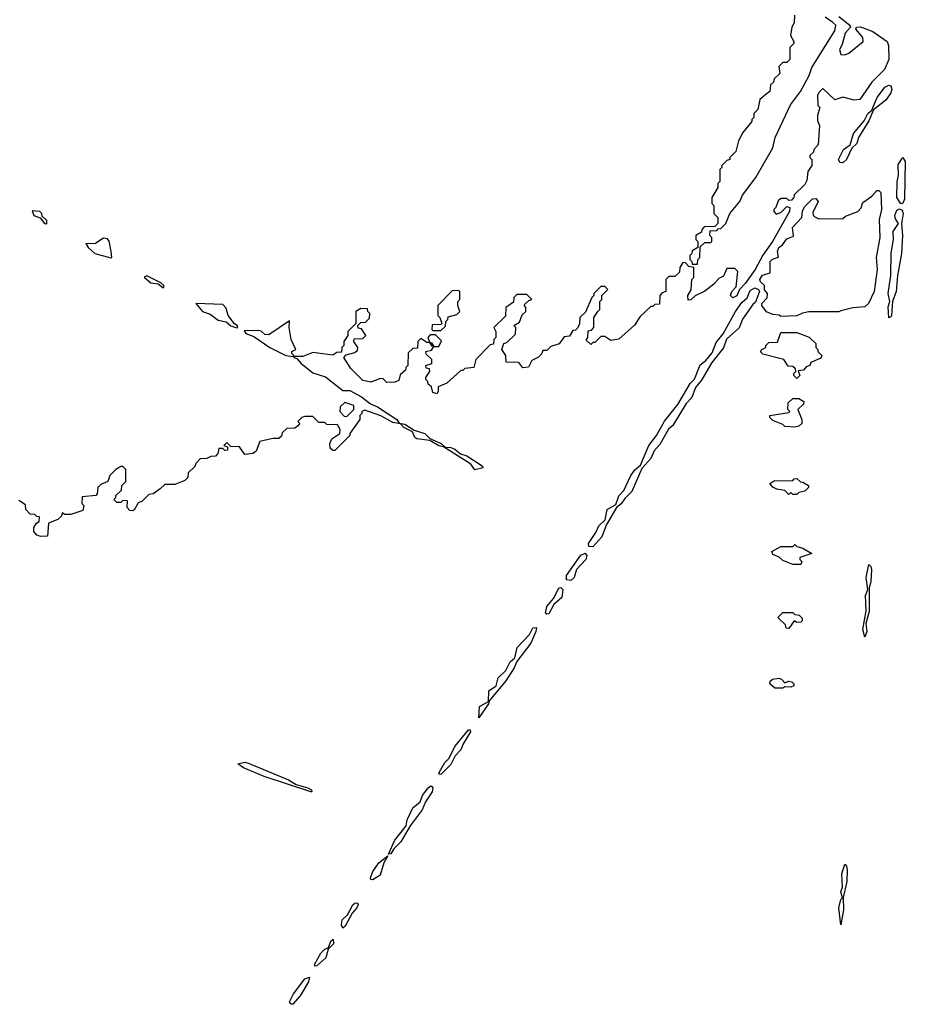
# Model space of a CAD drawing. Extents: x 2640764 to 2777785, y 718840 to 815082.
# Tile 108 of 148: x 2732530 to 2736957, y 760473 to 765393. Entities that reach past the tile are written whole.
import ezdxf

# ---------------------------------------------------------------- set-up
doc = ezdxf.new("R2010")
doc.units = 0

msp = doc.modelspace()

# ---------------------------------------------------------------- linework, layer by layer
at = {"layer": '0CON10XD'}
for points in [[(2736625, 765409.6), (2736680, 765365), (2736683.3, 765355), (2736656.2, 765325), (2736641.2, 765268.8), (2736627.5, 765245), (2736635, 765220), (2736655, 765217.5), (2736675, 765226.2), (2736745.5, 765285), (2736744.2, 765305), (2736708.8, 765345), (2736712.5, 765355), (2736733.2, 765356.8), (2736795, 765334.2), (2736866.1, 765285), (2736873.1, 765265), (2736874.2, 765195), (2736852.7, 765145), (2736789.5, 765080.5), (2736728.8, 764995), (2736701.7, 764991.7), (2736644, 765006), (2736605, 764992.5), (2736545, 765050), (2736525, 765030), (2736517.5, 765015), (2736520, 764965), (2736530, 764955), (2736517.5, 764915), (2736518.3, 764888.3), (2736527.5, 764865), (2736521.7, 764768.3), (2736500, 764745), (2736498.3, 764731.7), (2736480, 764715), (2736480, 764705), (2736490, 764695), (2736490, 764665), (2736470, 764635), (2736465, 764590), (2736455, 764570), (2736401.7, 764518.3), (2736400, 764505), (2736388.3, 764491.7), (2736375, 764490), (2736365, 764500), (2736335, 764500), (2736321.7, 764488.3), (2736310, 764455), (2736300, 764445), (2736300, 764435), (2736311.7, 764421.7), (2736335, 764430), (2736365, 764460), (2736380, 764455), (2736377.5, 764435), (2736293.8, 764285), (2736244.2, 764215.8), (2736206, 764145), (2736155.8, 764074.2), (2736127.5, 764045), (2736115, 764013.3), (2736095, 764002.5), (2736082.5, 764015), (2736090, 764035), (2736111.7, 764058.3), (2736120, 764135), (2736105, 764150), (2736065, 764150), (2736048.3, 764111.7), (2736025, 764100), (2735999.3, 764070.7), (2735955, 764036), (2735907, 764013), (2735885, 763992.5), (2735871.7, 763991.7), (2735870, 764015), (2735887, 764043), (2735890, 764095), (2735900, 764105), (2735900, 764155), (2735875, 764160), (2735858.3, 764178.3), (2735845, 764180), (2735830, 764155), (2735828.3, 764131.7), (2735805, 764110), (2735775, 764110), (2735760, 764095), (2735760, 764035), (2735741.7, 764028.3), (2735730, 764015), (2735728.3, 763971.7), (2735705, 763970), (2735695, 763960), (2735685, 763960), (2735630.7, 763909.3), (2735603, 763867), (2735525, 763796.2), (2735485, 763790), (2735455, 763810), (2735435, 763810), (2735405, 763780), (2735395, 763780), (2735385, 763770), (2735361.7, 763791.7), (2735370, 763805), (2735371.7, 763838.3), (2735388.3, 763841.7), (2735400, 763855), (2735400, 763905), (2735420, 763935)], [(2736402.5, 765415), (2736401.7, 765378.3), (2736390, 765355), (2736382.5, 765315), (2736400, 765285), (2736400, 765275), (2736380, 765255), (2736380, 765195), (2736365, 765180), (2736345, 765180), (2736325, 765160), (2736330, 765125), (2736301.7, 765098.3), (2736298.3, 765081.7), (2736283, 765067), (2736280, 765035), (2736261.7, 765021.7), (2736230, 764995), (2736220, 764945), (2736200, 764925), (2736200, 764905), (2736190, 764895), (2736190, 764885), (2736145, 764830), (2736123, 764787), (2736110, 764735), (2736080, 764705), (2736080, 764695), (2736065, 764690), (2736040, 764665), (2736040, 764655), (2736030, 764645), (2736030, 764585), (2736020, 764575), (2736020, 764555), (2735990, 764505), (2735990, 764475), (2736000, 764465), (2736000, 764425), (2736020, 764405), (2736020, 764375), (2736005, 764360), (2735951.7, 764358.3), (2735940, 764345), (2735938.3, 764331.7), (2735910, 764315), (2735910, 764295), (2735920, 764285), (2735920, 764255), (2735891.7, 764238.3), (2735890, 764225), (2735880, 764215), (2735880, 764195), (2735890, 764185), (2735891.7, 764171.7), (2735918.3, 764171.7), (2735920, 764195), (2735930, 764205), (2735931.7, 764258.3), (2735955, 764280), (2735985, 764280), (2735990, 764285), (2735990, 764305), (2735980, 764315), (2735981.7, 764338.3), (2736015, 764340), (2736021.7, 764348.3), (2736035, 764350), (2736060, 764375), (2736080, 764425), (2736130, 764485), (2736143, 764517), (2736210, 764605), (2736295, 764752.5), (2736306.7, 764805), (2736383, 764967), (2736432.5, 765035), (2736476.7, 765115), (2736490, 765155), (2736605, 765337.5), (2736608.8, 765365), (2736595, 765378.8), (2736555.8, 765405.8)], [(2736645, 764678.1), (2736629.1, 764679.1), (2736622.9, 764695), (2736648.5, 764745), (2736681.4, 764768.6), (2736697.8, 764825), (2736751.9, 764888.1), (2736768.9, 764925), (2736789.7, 764940.3), (2736816.6, 765005), (2736854, 765056), (2736873.7, 765066.3), (2736885, 765063.3), (2736890, 765045), (2736885, 765028.1), (2736859.2, 764990.8), (2736798, 764942), (2736775, 764888), (2736722.5, 764805), (2736713.8, 764775), (2736689.5, 764750.5), (2736663.1, 764695), (2736645, 764678.1)], [(2736935, 764473.3), (2736914.7, 764505), (2736915.4, 764585), (2736922.7, 764615), (2736920.8, 764669.2), (2736945, 764703.8), (2736956.9, 764685), (2736952.9, 764497.1), (2736945, 764476.7), (2736935, 764473.3)], [(2736335, 763910), (2736327, 763917), (2736295, 763920), (2736263.6, 763933.6), (2736240, 763965), (2736240, 763975), (2736267, 764003), (2736267.5, 764025), (2736253, 764043), (2736253.3, 764065), (2736233.7, 764083.7), (2736230.5, 764095), (2736243.1, 764116.9), (2736281.2, 764128.8), (2736281.9, 764185), (2736293.1, 764196.9), (2736323.6, 764206.4), (2736317.3, 764235), (2736324.2, 764255), (2736342.2, 764267.8), (2736365, 764298.6), (2736398, 764312), (2736392.9, 764355), (2736440, 764405), (2736443.1, 764436.9), (2736452.4, 764457.6), (2736492.4, 764497.6), (2736509.8, 764499.8), (2736521.4, 764485), (2736495, 764430), (2736496.4, 764416.4), (2736505, 764407.5), (2736525, 764397.5), (2736645, 764400), (2736658.3, 764411.7), (2736720, 764435), (2736737, 764453), (2736745, 764480), (2736789.3, 764510.7), (2736815, 764540), (2736825, 764540), (2736835, 764530), (2736837.8, 764445), (2736825.6, 764395), (2736829.4, 764305), (2736812, 764205), (2736815.5, 764145.5), (2736802, 764035), (2736772.5, 763975), (2736755, 763957.5), (2736695, 763952.5), (2736635, 763937.5), (2736625, 763932.5), (2736475, 763932.5), (2736443, 763927), (2736415, 763912.5), (2736335, 763910)], [(2736875, 763903.8), (2736871.4, 763958.6), (2736878.8, 763985), (2736871.3, 764025), (2736884.6, 764115), (2736886, 764226), (2736897.1, 764295), (2736895.5, 764335), (2736923.3, 764375), (2736907.4, 764397.4), (2736904, 764415), (2736915, 764441.4), (2736928.3, 764448.3), (2736941.2, 764441.2), (2736945.8, 764425), (2736937.5, 764375), (2736942.9, 764315), (2736937.5, 764225), (2736918, 764115), (2736911.1, 764035), (2736893.3, 763985), (2736887.1, 763915), (2736885, 763907.5), (2736875, 763903.8)], [(2732665, 764373.8), (2732665, 764390), (2732641.7, 764411.7), (2732640, 764425), (2732630, 764435), (2732591.7, 764438.3), (2732601.2, 764415), (2732633, 764403), (2732653.8, 764375), (2732665, 764373.8)], [(2732985, 764203.3), (2732990, 764205), (2732987.5, 764235), (2732977, 764287), (2732968.3, 764298.3), (2732948.3, 764301.7), (2732906.4, 764273.6), (2732860, 764275), (2732872, 764255), (2732905, 764224), (2732985, 764203.3)], [(2733245, 764054.3), (2733250, 764055), (2733250, 764065), (2733235, 764077.5), (2733165, 764112.5), (2733153, 764107), (2733185, 764077.5), (2733222.5, 764072.5), (2733245, 764054.3)], [(2735420, 763935), (2735430, 763945), (2735430, 763985), (2735440, 763995), (2735440, 764015), (2735470, 764045), (2735455, 764060), (2735435, 764060), (2735400, 764025), (2735400, 764015), (2735390, 764005), (2735358.3, 763931.7), (2735330, 763905), (2735327.5, 763872.5), (2735318.3, 763851.7), (2735308.3, 763841.7), (2735295, 763840), (2735278.3, 763811.7), (2735251.7, 763808.3), (2735227, 763773), (2735185, 763760), (2735165, 763740), (2735145, 763740), (2735140, 763725), (2735123, 763707), (2735090.7, 763689.3), (2735074.1, 763655.9), (2735045, 763653.8), (2735025, 763680), (2734961.7, 763681.7), (2734960, 763715), (2734940, 763745), (2734950, 763775), (2734965, 763780), (2735008.3, 763821.7), (2735010, 763855), (2735000, 763865), (2735028.3, 763881.7), (2735041.7, 763918.3), (2735060, 763935), (2735060, 763955), (2735051.7, 763968.3), (2735075, 763990), (2735090, 763995), (2735065, 764020), (2735015, 764020), (2735000, 764005), (2734998.3, 763981.7), (2734960, 763955), (2734958.3, 763911.7), (2734900, 763855), (2734910, 763835), (2734910, 763805), (2734900, 763795), (2734898.3, 763771.7), (2734881.7, 763768.3), (2734810, 763695), (2734800, 763655), (2734755, 763650), (2734745, 763640), (2734735, 763640), (2734665, 763577.5), (2734621.7, 763558.3), (2734622.5, 763535), (2734615, 763523.3), (2734595, 763530), (2734588.3, 763558.3), (2734571.7, 763571.7), (2734570, 763585), (2734560, 763595), (2734560, 763605), (2734580, 763635), (2734578.3, 763648.3), (2734561.7, 763651.7), (2734560, 763665), (2734590, 763675), (2734590, 763695), (2734561.7, 763721.7), (2734560, 763735), (2734588.3, 763741.7), (2734600, 763760), (2734591.7, 763761.7), (2734580, 763780), (2734565, 763780), (2734535, 763800), (2734520, 763785), (2734518.3, 763751.7), (2734495, 763750), (2734471.7, 763728.3), (2734470, 763665), (2734460, 763655), (2734458.3, 763641.7), (2734431.7, 763618.3), (2734425, 763590), (2734405, 763582.5), (2734365, 763580), (2734345, 763600), (2734328.3, 763598.3), (2734285, 763582.5), (2734245, 763590), (2734185, 763650), (2734150, 763705), (2734161.7, 763718.3), (2734205, 763730), (2734218.3, 763741.7), (2734220, 763755), (2734200, 763785), (2734201.7, 763798.3), (2734245, 763800), (2734260, 763815), (2734238.3, 763848.3), (2734221.7, 763851.7), (2734220, 763865), (2734235, 763880), (2734258.3, 763881.7), (2734278.3, 763901.7), (2734280, 763925), (2734270, 763935), (2734268.3, 763948.3), (2734235, 763950), (2734210, 763935), (2734210, 763875), (2734170, 763835), (2734170, 763815), (2734150, 763785), (2734150, 763765), (2734140, 763755), (2734138.3, 763731.7), (2734115, 763730), (2734095, 763717.5), (2733995, 763730), (2733945, 763710), (2733900, 763710), (2733900, 763705), (2733915, 763700), (2733935, 763676.7), (2733995, 763628.8), (2734058.3, 763608.3), (2734145, 763540), (2734180, 763540), (2734239.1, 763509.1), (2734283.6, 763473.6), (2734318.2, 763458.2), (2734415.3, 763395.3), (2734427.5, 763377.5), (2734455, 763372), (2734501.2, 763341.2), (2734555, 763325.5), (2734580.8, 763300.8), (2734636.7, 763275), (2734657.5, 763257.5), (2734684.3, 763255.7), (2734705, 763246.7), (2734734.1, 763224.1), (2734765, 763214.4), (2734837.2, 763167.2), (2734846.1, 763153.9), (2734805, 763143.8), (2734785, 763172), (2734648.3, 763258.3), (2734625, 763264.2), (2734580.7, 763290.7), (2734515, 763298.8), (2734505.8, 763305.8), (2734494.2, 763334.2), (2734450, 763355), (2734433.3, 763373.3), (2734395, 763380), (2734335, 763412.9), (2734255, 763442.5), (2734240, 763435), (2734240, 763425), (2734230, 763415), (2734230, 763395), (2734180, 763325), (2734180, 763315), (2734105, 763240), (2734095, 763240), (2734081.2, 763251.2), (2734080, 763275), (2734090.7, 763299.3), (2734130, 763325), (2734132.5, 763345), (2734118.3, 763368.3), (2734065, 763370), (2734055, 763380), (2734025, 763380), (2733995, 763410), (2733955, 763410), (2733940, 763405), (2733920, 763385), (2733930, 763375), (2733918.3, 763361.7), (2733905, 763352.5), (2733865, 763350), (2733841.7, 763328.3), (2733838.3, 763311.7), (2733825, 763300), (2733795, 763300), (2733730, 763285), (2733712.5, 763237.5), (2733695, 763226), (2733655, 763220), (2733628.3, 763258.3), (2733585, 763260), (2733565, 763280), (2733550, 763265), (2733568.3, 763258.3), (2733568.3, 763241.7), (2733555, 763240), (2733545, 763250), (2733525, 763250), (2733520, 763225), (2733508.3, 763211.7), (2733485, 763210), (2733465, 763200), (2733431.7, 763198.3), (2733410, 763175), (2733405, 763160), (2733371.7, 763128.3), (2733370, 763105), (2733355, 763090), (2733305, 763070), (2733255, 763070), (2733231.7, 763048.3), (2733197, 763023), (2733175, 763020), (2733140, 762985), (2733121.7, 762978.3), (2733103.3, 762945), (2733095, 762938.8), (2733080, 762940), (2733066.7, 762955), (2733068.3, 762988.3), (2733045, 762990), (2733035, 762980), (2733015, 762980), (2733000, 762995), (2733010, 763005), (2733010, 763015), (2733038.3, 763041.7), (2733040, 763065), (2733060, 763085), (2733060, 763145), (2733045, 763160), (2733035, 763160), (2733010, 763145), (2732980, 763115), (2732970, 763085), (2732935, 763070), (2732920, 763055), (2732917, 763023), (2732910, 763015), (2732841.7, 763008.3), (2732840, 762975), (2732850, 762965), (2732845, 762940), (2732785, 762920), (2732755, 762920), (2732741.7, 762928.3), (2732738.3, 762911.7), (2732720, 762895), (2732673.6, 762876.4), (2732668.3, 762811.7), (2732635, 762810), (2732615, 762817.5), (2732600, 762835), (2732600, 762855), (2732613.6, 762876.4), (2732627.5, 762885), (2732628.3, 762908.3), (2732615, 762910), (2732605, 762920), (2732581.7, 762921.7), (2732560, 762945), (2732558.3, 762968.3), (2732525, 762990)], [(2735395, 762758.9), (2735375, 762760.8), (2735372.5, 762775), (2735410.3, 762829.8), (2735425, 762863.1), (2735457, 762893), (2735466.4, 762945), (2735509.6, 762970.4), (2735525, 763014.2), (2735549.7, 763040.3), (2735584.8, 763115.2), (2735605, 763144.5), (2735633, 763167), (2735674.3, 763265.7), (2735712.5, 763315), (2735753.9, 763386.1), (2735819.9, 763470.1), (2735881.5, 763575), (2735902.8, 763597.3), (2735931.1, 763668.9), (2735959.4, 763690.6), (2735991.5, 763728.5), (2736010.7, 763779.3), (2736047.1, 763822.9), (2736107.9, 763935), (2736140.5, 763979.5), (2736166.7, 764003.3), (2736180.6, 764039.4), (2736205, 764052.5), (2736223.3, 764045), (2736227.5, 764035), (2736216.7, 764005), (2736208.8, 763981.2), (2736195, 763970), (2736143, 763897), (2736126.9, 763853.1), (2736063.4, 763796.6), (2736047.4, 763752.6), (2735990.3, 763679.7), (2735938.6, 763591.4), (2735907.7, 763555), (2735889.1, 763505), (2735861.8, 763475), (2735794.7, 763365.3), (2735773.8, 763346.2), (2735729, 763271), (2735701.8, 763238.2), (2735685, 763200), (2735640, 763150), (2735589.5, 763035), (2735555, 763000.8), (2735537, 762973), (2735514, 762956), (2735462.4, 762867.6), (2735440.5, 762809.5), (2735395, 762758.9)], [(2734635, 763840), (2734658.3, 763861.7), (2734660, 763885), (2734670, 763895), (2734671.7, 763908.3), (2734715, 763920), (2734730, 763935), (2734720, 763965), (2734720, 763985), (2734730, 763995), (2734730, 764035), (2734725, 764040), (2734691.7, 764038.3), (2734620, 763965), (2734620, 763915), (2734630, 763905), (2734640, 763875), (2734635, 763870), (2734591.7, 763868.3), (2734590, 763845), (2734595, 763840), (2734635, 763840)], [(2733615, 763854), (2733620, 763855), (2733617.5, 763865), (2733603.3, 763873.3), (2733572.5, 763915), (2733561.7, 763951.7), (2733545, 763970), (2733410, 763975), (2733443.3, 763935), (2733482, 763922), (2733522.1, 763892.1), (2733562.7, 763882.7), (2733585, 763864), (2733615, 763854)], [(2733895, 763710), (2733900, 763715), (2733890, 763725), (2733890, 763735), (2733910, 763745), (2733887.5, 763795), (2733877.5, 763855), (2733878.3, 763888.3), (2733775, 763817.5), (2733755, 763820), (2733737, 763837), (2733725, 763840), (2733652.5, 763837.5), (2733660, 763825), (2733700, 763810), (2733781.2, 763755), (2733860, 763715), (2733895, 763710)], [(2734625, 763760), (2734638.3, 763788.3), (2734608.3, 763818.3), (2734581.7, 763818.3), (2734570, 763805), (2734580, 763780), (2734588.3, 763778.3), (2734600, 763760), (2734625, 763760)], [(2736415, 763600), (2736400, 763615), (2736400, 763625), (2736410, 763635), (2736408.3, 763648.3), (2736395, 763660), (2736371.7, 763661.7), (2736350, 763695), (2736245, 763722.5), (2736233, 763733), (2736240, 763745), (2736260, 763755), (2736260, 763765), (2736275, 763780), (2736318.3, 763781.7), (2736335, 763830), (2736415, 763830), (2736477, 763807), (2736510, 763775), (2736510, 763755), (2736520, 763745), (2736520, 763735), (2736540, 763715), (2736535, 763702.5), (2736485, 763680), (2736480, 763665), (2736461.7, 763658.3), (2736448.3, 763641.7), (2736421.7, 763638.3), (2736430, 763615), (2736415, 763600)], [(2734165, 763410), (2734200, 763445), (2734200, 763465), (2734155, 763480), (2734131.7, 763458.3), (2734130, 763435), (2734151.7, 763411.7), (2734165, 763410)], [(2736405, 763357.5), (2736355, 763360), (2736345, 763370), (2736295, 763390), (2736280, 763405), (2736280, 763415), (2736375, 763430), (2736380, 763435), (2736370, 763445), (2736371.7, 763478.3), (2736395, 763500), (2736425, 763500), (2736450, 763485), (2736448.3, 763471.7), (2736420, 763445), (2736440, 763395), (2736440, 763375), (2736425, 763362.5), (2736405, 763357.5)], [(2736415, 763020), (2736395, 763020), (2736385, 763030), (2736375, 763020), (2736355, 763040), (2736315, 763047.5), (2736295, 763057.5), (2736280, 763075), (2736300.7, 763089.3), (2736395, 763090), (2736401.7, 763098.3), (2736415, 763100), (2736433, 763083), (2736445, 763082.5), (2736472.5, 763065), (2736472.5, 763055), (2736455, 763037.5), (2736425, 763030), (2736415, 763020)], [(2736435, 762670), (2736395, 762670), (2736345, 762690), (2736327, 762707), (2736295, 762720), (2736290, 762735), (2736335, 762760), (2736395, 762760), (2736405, 762770), (2736415, 762760), (2736445, 762752.5), (2736490, 762725), (2736430, 762705), (2736430, 762695), (2736440, 762685), (2736435, 762670)], [(2735285, 762590), (2735264.1, 762594.1), (2735262.7, 762615), (2735335, 762716.7), (2735356.4, 762726.4), (2735365.6, 762715), (2735359.4, 762695), (2735312.9, 762645), (2735300.9, 762605), (2735285, 762590)], [(2736755, 762307.5), (2736743.8, 762345), (2736760.5, 762439.5), (2736758.6, 762515), (2736770, 762545), (2736760.5, 762605), (2736775, 762670), (2736785, 762660), (2736787.5, 762645), (2736784.1, 762584.1), (2736776.1, 762553.9), (2736776, 762435), (2736760, 762375), (2736764.1, 762335.9), (2736755, 762307.5)], [(2735165, 762421.9), (2735158.1, 762428.1), (2735165, 762461.4), (2735199.1, 762500.9), (2735225, 762552), (2735235.4, 762555.4), (2735244.2, 762545), (2735240, 762505), (2735199.2, 762470.8), (2735175, 762424.4), (2735165, 762421.9)], [(2736375, 762350), (2736361.7, 762351.7), (2736358.3, 762368.3), (2736320, 762405), (2736345, 762430), (2736395, 762430), (2736405, 762420), (2736427, 762417), (2736441.7, 762401.7), (2736441.7, 762388.3), (2736435, 762382.5), (2736415, 762380), (2736401.7, 762388.3), (2736375, 762350)], [(2734825, 761904.2), (2734828.8, 761961.2), (2734873.8, 761986.2), (2734875, 762039.2), (2734911.5, 762065), (2734922.5, 762105), (2734959.9, 762140.1), (2734981.5, 762185), (2735005.7, 762204.3), (2735017.3, 762255), (2735079.1, 762320.9), (2735095, 762354.3), (2735112.5, 762355), (2735110, 762335), (2735085, 762277.1), (2735014.3, 762185.7), (2735002.5, 762155), (2734960.7, 762089.3), (2734878.3, 761991.7), (2734873.3, 761975), (2734825, 761904.2)], [(2736345, 762052.5), (2736305, 762052.5), (2736280, 762075), (2736281.7, 762088.3), (2736293, 762097), (2736325, 762102.5), (2736338.3, 762098.3), (2736355, 762080), (2736375, 762087.5), (2736390, 762085), (2736400, 762075), (2736400, 762065), (2736385, 762057.5), (2736355, 762060), (2736345, 762052.5)], [(2734635, 761621.9), (2734624.6, 761624.6), (2734628.6, 761635), (2734655, 761681.9), (2734677.1, 761702.9), (2734705, 761761.1), (2734772.9, 761845), (2734782.5, 761845), (2734783.8, 761835), (2734746.9, 761775), (2734735.3, 761744.7), (2734707.5, 761715), (2734685, 761670.6), (2734635, 761621.9)], [(2733985, 761534.2), (2733751.7, 761611.7), (2733648.8, 761655), (2733620, 761675), (2733655, 761682.5), (2733676.5, 761676.5), (2733873.8, 761595), (2733911.7, 761571.7), (2733970, 761555), (2733988.8, 761545), (2733990, 761535), (2733985, 761534.2)], [(2734373.3, 761223.3), (2734405, 761292.5), (2734462.5, 761365), (2734467.5, 761395), (2734495.4, 761455), (2734531.5, 761485), (2734543.5, 761516.5), (2734571.1, 761555), (2734585, 761564.3), (2734590.9, 761560.9), (2734595.5, 761555), (2734591.5, 761535), (2734557.9, 761485), (2734542.1, 761445), (2734481.4, 761365), (2734435.9, 761284.1), (2734400.7, 761249.3), (2734385, 761224.2), (2734373.3, 761223.3)], [(2734295, 761094.4), (2734285.7, 761095.7), (2734283.2, 761105), (2734294.4, 761135.6), (2734325, 761178.9), (2734370, 761215), (2734350.8, 761179.2), (2734331.7, 761118.3), (2734295, 761094.4)], [(2736635, 760870), (2736623.9, 760955), (2736635, 760996.7), (2736643.3, 761005), (2736634.6, 761035), (2736642.5, 761057.5), (2736640, 761125), (2736655, 761172.5), (2736663.3, 761163.3), (2736665.5, 761145.5), (2736664.3, 761085.7), (2736646.4, 761006.4), (2736647.8, 760945), (2736635, 760870)], [(2734145, 760853.8), (2734138.3, 760868.3), (2734142.3, 760895), (2734169.4, 760920.6), (2734195, 760969.4), (2734205, 760978.5), (2734219.3, 760979.3), (2734222.3, 760972.3), (2734215.6, 760955), (2734192.1, 760927.9), (2734156.9, 760863.1), (2734145, 760853.8)], [(2734005, 760663.3), (2734005.8, 760675), (2734035, 760727.8), (2734055, 760747.5), (2734074.2, 760755.8), (2734085, 760788), (2734097.6, 760797.6), (2734098.9, 760775), (2734072.5, 760747.5), (2734059.5, 760705), (2734015, 760664.3), (2734005, 760663.3)], [(2733895, 760472.7), (2733885, 760473.3), (2733879.2, 760485), (2733898.9, 760525), (2733955, 760599.5), (2733978.6, 760608.6), (2733974.4, 760585), (2733931.5, 760515), (2733895, 760472.7)]]:
    msp.add_lwpolyline(points, dxfattribs=at)

doc.saveas('drawing.dxf')
